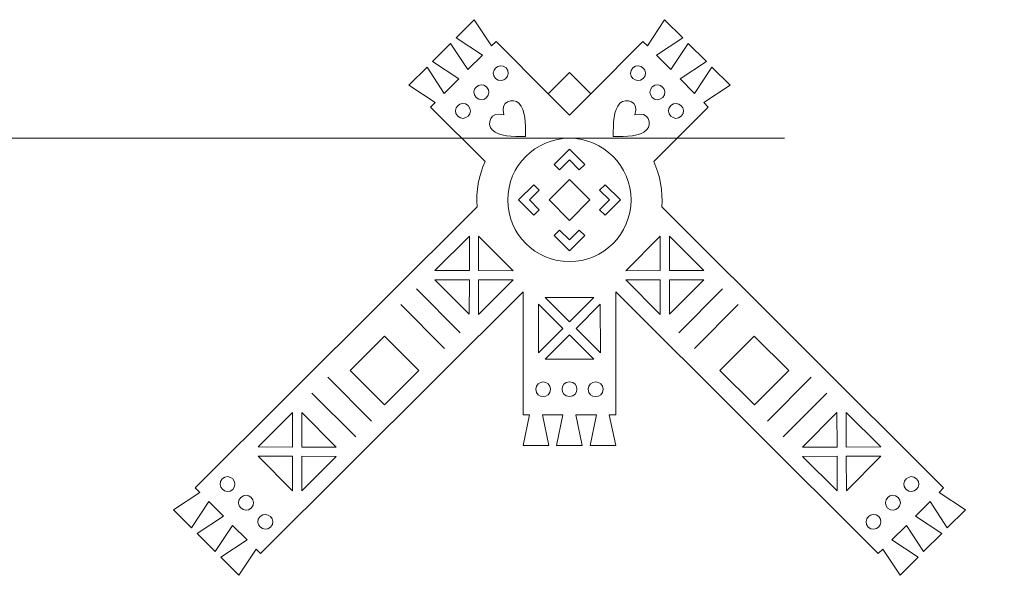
# Model space of a CAD drawing. Header units: millimetres. Extents: x -470 to 529, y -880 to 815.
# Tile 96 of 116: x 358 to 418, y 441 to 475. Entities that reach past the tile are written whole.
import ezdxf

# ---------------------------------------------------------------- set-up
doc = ezdxf.new("R2010")
doc.units = ezdxf.units.MM
doc.header["$MEASUREMENT"] = 0
doc.layers.add('Layer 1', color=7, linetype='Continuous')

msp = doc.modelspace()

# ---------------------------------------------------------------- linework, layer by layer
at = {"layer": 'Layer 1', "lineweight": 9}
for points, knots in [([(391.572, 448.607), (391.572, 448.607), (392.3661, 448.607), (392.3661, 448.607), (392.3661, 448.607), (392.3661, 448.607), (391.9693, 450.5025), (391.9693, 450.5025), (391.9693, 450.5025), (391.9693, 450.5025), (393.2386, 450.5023), (393.2386, 450.5023), (393.2386, 450.5023), (393.2386, 450.5023), (392.842, 448.607), (392.842, 448.607), (392.842, 448.607), (392.842, 448.607), (394.4286, 448.6071), (394.4286, 448.6071), (394.4286, 448.6071), (394.4286, 448.6071), (394.032, 450.5025), (394.032, 450.5025), (394.032, 450.5025), (394.032, 450.5025), (394.4285, 450.5023), (394.4285, 450.5023), (394.4285, 450.5023), (394.4285, 450.5023), (394.4285, 458.0923), (394.4285, 458.0923), (394.4285, 458.0923), (394.4285, 458.0923), (410.614, 441.9482), (410.614, 441.9482), (410.614, 441.9482), (410.614, 441.9482), (410.8942, 442.2291), (410.8942, 442.2291), (410.8942, 442.2291), (410.8942, 442.2291), (411.9561, 440.6097), (411.9561, 440.6097), (411.9561, 440.6097), (411.9561, 440.6097), (413.0766, 441.7332), (413.0766, 441.7332), (413.0766, 441.7332), (413.0766, 441.7332), (411.4545, 442.7909), (411.4545, 442.7909), (411.4545, 442.7909), (411.4545, 442.7909), (412.3508, 443.6895), (412.3508, 443.6895), (412.3508, 443.6895), (412.3508, 443.6895), (413.4127, 442.0701), (413.4127, 442.0701), (413.4127, 442.0701), (413.4127, 442.0701), (414.5334, 443.1937), (414.5334, 443.1937), (414.5334, 443.1937), (414.5334, 443.1937), (412.9112, 444.2513), (412.9112, 444.2513), (412.9112, 444.2513), (412.9112, 444.2513), (413.8076, 445.15), (413.8076, 445.15), (413.8076, 445.15), (413.8076, 445.15), (414.8695, 443.5306), (414.8695, 443.5306), (414.8695, 443.5306), (414.8695, 443.5306), (415.9899, 444.654), (415.9899, 444.654), (415.9899, 444.654), (415.9899, 444.654), (414.3679, 445.7118), (414.3679, 445.7118), (414.3679, 445.7118), (414.3679, 445.7118), (414.6479, 445.9924), (414.6479, 445.9924), (414.6479, 445.9924), (414.6479, 445.9924), (397.2702, 463.3258), (397.2702, 463.3258), (397.2702, 463.3258), (397.3413, 464.3042), (397.1633, 465.2588), (396.7728, 466.115), (396.7728, 466.115), (396.7728, 466.115), (400.1317, 469.478), (400.1317, 469.478), (400.1317, 469.478), (400.1317, 469.478), (399.8517, 469.7588), (399.8517, 469.7588), (399.8517, 469.7588), (399.8517, 469.7588), (401.4737, 470.8165), (401.4737, 470.8165), (401.4737, 470.8165), (401.4737, 470.8165), (400.3531, 471.9399), (400.3531, 471.9399), (400.3531, 471.9399), (400.3531, 471.9399), (399.2912, 470.3206), (399.2912, 470.3206), (399.2912, 470.3206), (399.2912, 470.3206), (398.3949, 471.2192), (398.3949, 471.2192), (398.3949, 471.2192), (398.3949, 471.2192), (400.0169, 472.2769), (400.0169, 472.2769), (400.0169, 472.2769), (400.0169, 472.2769), (398.8965, 473.4003), (398.8965, 473.4003), (398.8965, 473.4003), (398.8965, 473.4003), (397.8346, 471.781), (397.8346, 471.781), (397.8346, 471.781), (397.8346, 471.781), (396.9382, 472.6796), (396.9382, 472.6796), (396.9382, 472.6796), (396.9382, 472.6796), (398.5603, 473.7374), (398.5603, 473.7374), (398.5603, 473.7374), (398.5603, 473.7374), (397.4397, 474.8608), (397.4397, 474.8608), (397.4397, 474.8608), (397.4397, 474.8608), (396.3778, 473.2414), (396.3778, 473.2414), (396.3778, 473.2414), (396.3778, 473.2414), (396.0978, 473.5222), (396.0978, 473.5222), (396.0978, 473.5222), (396.0978, 473.5222), (392.8811, 470.2926), (392.8811, 470.2926), (392.8811, 470.2926), (392.8811, 470.2926), (391.572, 471.5995), (391.572, 471.5995), (391.572, 471.5995), (391.572, 471.5995), (390.2629, 470.2926), (390.2629, 470.2926), (390.2629, 470.2926), (390.2629, 470.2926), (387.0462, 473.5222), (387.0462, 473.5222), (387.0462, 473.5222), (387.0462, 473.5222), (386.7662, 473.2414), (386.7662, 473.2414), (386.7662, 473.2414), (386.7662, 473.2414), (385.7043, 474.8608), (385.7043, 474.8608), (385.7043, 474.8608), (385.7043, 474.8608), (384.5837, 473.7374), (384.5837, 473.7374), (384.5837, 473.7374), (384.5837, 473.7374), (386.2058, 472.6796), (386.2058, 472.6796), (386.2058, 472.6796), (386.2058, 472.6796), (385.3094, 471.781), (385.3094, 471.781), (385.3094, 471.781), (385.3094, 471.781), (384.2475, 473.4003), (384.2475, 473.4003), (384.2475, 473.4003), (384.2475, 473.4003), (383.1271, 472.2769), (383.1271, 472.2769), (383.1271, 472.2769), (383.1271, 472.2769), (384.7491, 471.2192), (384.7491, 471.2192), (384.7491, 471.2192), (384.7491, 471.2192), (383.8528, 470.3206), (383.8528, 470.3206), (383.8528, 470.3206), (383.8528, 470.3206), (382.7909, 471.9399), (382.7909, 471.9399), (382.7909, 471.9399), (382.7909, 471.9399), (381.6703, 470.8165), (381.6703, 470.8165), (381.6703, 470.8165), (381.6703, 470.8165), (383.2923, 469.7588), (383.2923, 469.7588), (383.2923, 469.7588), (383.2923, 469.7588), (383.0123, 469.478), (383.0123, 469.478), (383.0123, 469.478), (383.0123, 469.478), (386.3712, 466.115), (386.3712, 466.115), (386.3712, 466.115), (385.9807, 465.2588), (385.8027, 464.3042), (385.8738, 463.3258), (385.8738, 463.3258), (385.8738, 463.3258), (368.4961, 445.9924), (368.4961, 445.9924), (368.4961, 445.9924), (368.4961, 445.9924), (368.7761, 445.7118), (368.7761, 445.7118), (368.7761, 445.7118), (368.7761, 445.7118), (367.1541, 444.654), (367.1541, 444.654), (367.1541, 444.654), (367.1541, 444.654), (368.2745, 443.5306), (368.2745, 443.5306), (368.2745, 443.5306), (368.2745, 443.5306), (369.3364, 445.15), (369.3364, 445.15), (369.3364, 445.15), (369.3364, 445.15), (370.2328, 444.2513), (370.2328, 444.2513), (370.2328, 444.2513), (370.2328, 444.2513), (368.6106, 443.1937), (368.6106, 443.1937), (368.6106, 443.1937), (368.6106, 443.1937), (369.7313, 442.0701), (369.7313, 442.0701), (369.7313, 442.0701), (369.7313, 442.0701), (370.7932, 443.6895), (370.7932, 443.6895), (370.7932, 443.6895), (370.7932, 443.6895), (371.6895, 442.7909), (371.6895, 442.7909), (371.6895, 442.7909), (371.6895, 442.7909), (370.0674, 441.7332), (370.0674, 441.7332), (370.0674, 441.7332), (370.0674, 441.7332), (371.1879, 440.6097), (371.1879, 440.6097), (371.1879, 440.6097), (371.1879, 440.6097), (372.2498, 442.2291), (372.2498, 442.2291), (372.2498, 442.2291), (372.2498, 442.2291), (372.53, 441.9482), (372.53, 441.9482), (372.53, 441.9482), (372.53, 441.9482), (388.7155, 458.0923), (388.7155, 458.0923), (388.7155, 458.0923), (388.7155, 458.0923), (388.7155, 450.5023), (388.7155, 450.5023), (388.7155, 450.5023), (388.7155, 450.5023), (389.112, 450.5025), (389.112, 450.5025), (389.112, 450.5025), (389.112, 450.5025), (388.7154, 448.6071), (388.7154, 448.6071), (388.7154, 448.6071), (388.7154, 448.6071), (390.302, 448.607), (390.302, 448.607), (390.302, 448.607), (390.302, 448.607), (389.9054, 450.5023), (389.9054, 450.5023), (389.9054, 450.5023), (389.9054, 450.5023), (391.1747, 450.5025), (391.1747, 450.5025), (391.1747, 450.5025), (391.1747, 450.5025), (390.7779, 448.607), (390.7779, 448.607), (390.7779, 448.607), (390.7779, 448.607), (391.572, 448.607), (391.572, 448.607)], [0, 0, 0, 0, 0.0123457, 0.0123457, 0.0123457, 0.0123457, 0.0246914, 0.0246914, 0.0246914, 0.0246914, 0.037037, 0.037037, 0.037037, 0.037037, 0.0493827, 0.0493827, 0.0493827, 0.0493827, 0.0617284, 0.0617284, 0.0617284, 0.0617284, 0.0740741, 0.0740741, 0.0740741, 0.0740741, 0.0864198, 0.0864198, 0.0864198, 0.0864198, 0.0987654, 0.0987654, 0.0987654, 0.0987654, 0.1111111, 0.1111111, 0.1111111, 0.1111111, 0.1234568, 0.1234568, 0.1234568, 0.1234568, 0.1358025, 0.1358025, 0.1358025, 0.1358025, 0.1481481, 0.1481481, 0.1481481, 0.1481481, 0.1604938, 0.1604938, 0.1604938, 0.1604938, 0.1728395, 0.1728395, 0.1728395, 0.1728395, 0.1851852, 0.1851852, 0.1851852, 0.1851852, 0.1975309, 0.1975309, 0.1975309, 0.1975309, 0.2098765, 0.2098765, 0.2098765, 0.2098765, 0.2222222, 0.2222222, 0.2222222, 0.2222222, 0.2345679, 0.2345679, 0.2345679, 0.2345679, 0.2469136, 0.2469136, 0.2469136, 0.2469136, 0.2592593, 0.2592593, 0.2592593, 0.2592593, 0.2716049, 0.2716049, 0.2716049, 0.2716049, 0.2839506, 0.2839506, 0.2839506, 0.2839506, 0.2962963, 0.2962963, 0.2962963, 0.2962963, 0.308642, 0.308642, 0.308642, 0.308642, 0.3209877, 0.3209877, 0.3209877, 0.3209877, 0.3333333, 0.3333333, 0.3333333, 0.3333333, 0.345679, 0.345679, 0.345679, 0.345679, 0.3580247, 0.3580247, 0.3580247, 0.3580247, 0.3703704, 0.3703704, 0.3703704, 0.3703704, 0.382716, 0.382716, 0.382716, 0.382716, 0.3950617, 0.3950617, 0.3950617, 0.3950617, 0.4074074, 0.4074074, 0.4074074, 0.4074074, 0.4197531, 0.4197531, 0.4197531, 0.4197531, 0.4320988, 0.4320988, 0.4320988, 0.4320988, 0.4444444, 0.4444444, 0.4444444, 0.4444444, 0.4567901, 0.4567901, 0.4567901, 0.4567901, 0.4691358, 0.4691358, 0.4691358, 0.4691358, 0.4814815, 0.4814815, 0.4814815, 0.4814815, 0.4938272, 0.4938272, 0.4938272, 0.4938272, 0.5061728, 0.5061728, 0.5061728, 0.5061728, 0.5185185, 0.5185185, 0.5185185, 0.5185185, 0.5308642, 0.5308642, 0.5308642, 0.5308642, 0.5432099, 0.5432099, 0.5432099, 0.5432099, 0.5555556, 0.5555556, 0.5555556, 0.5555556, 0.5679012, 0.5679012, 0.5679012, 0.5679012, 0.5802469, 0.5802469, 0.5802469, 0.5802469, 0.5925926, 0.5925926, 0.5925926, 0.5925926, 0.6049383, 0.6049383, 0.6049383, 0.6049383, 0.617284, 0.617284, 0.617284, 0.617284, 0.6296296, 0.6296296, 0.6296296, 0.6296296, 0.6419753, 0.6419753, 0.6419753, 0.6419753, 0.654321, 0.654321, 0.654321, 0.654321, 0.6666667, 0.6666667, 0.6666667, 0.6666667, 0.6790123, 0.6790123, 0.6790123, 0.6790123, 0.691358, 0.691358, 0.691358, 0.691358, 0.7037037, 0.7037037, 0.7037037, 0.7037037, 0.7160494, 0.7160494, 0.7160494, 0.7160494, 0.7283951, 0.7283951, 0.7283951, 0.7283951, 0.7407407, 0.7407407, 0.7407407, 0.7407407, 0.7530864, 0.7530864, 0.7530864, 0.7530864, 0.7654321, 0.7654321, 0.7654321, 0.7654321, 0.7777778, 0.7777778, 0.7777778, 0.7777778, 0.7901235, 0.7901235, 0.7901235, 0.7901235, 0.8024691, 0.8024691, 0.8024691, 0.8024691, 0.8148148, 0.8148148, 0.8148148, 0.8148148, 0.8271605, 0.8271605, 0.8271605, 0.8271605, 0.8395062, 0.8395062, 0.8395062, 0.8395062, 0.8518519, 0.8518519, 0.8518519, 0.8518519, 0.8641975, 0.8641975, 0.8641975, 0.8641975, 0.8765432, 0.8765432, 0.8765432, 0.8765432, 0.8888889, 0.8888889, 0.8888889, 0.8888889, 0.9012346, 0.9012346, 0.9012346, 0.9012346, 0.9135802, 0.9135802, 0.9135802, 0.9135802, 0.9259259, 0.9259259, 0.9259259, 0.9259259, 0.9382716, 0.9382716, 0.9382716, 0.9382716, 0.9506173, 0.9506173, 0.9506173, 0.9506173, 0.962963, 0.962963, 0.962963, 0.962963, 0.9753086, 0.9753086, 0.9753086, 0.9753086, 1, 1, 1, 1]), ([(387.0155, 471.2404), (386.5899, 471.6649), (387.2347, 472.3113), (387.6603, 471.8869), (387.6603, 471.8869), (388.0858, 471.4624), (387.441, 470.816), (387.0155, 471.2404)], [0, 0, 0, 0, 0.3333333, 0.3333333, 0.3333333, 0.3333333, 1, 1, 1, 1]), ([(396.1285, 471.2404), (396.5541, 471.6649), (395.9093, 472.3113), (395.4837, 471.8869), (395.4837, 471.8869), (395.0582, 471.4624), (395.703, 470.816), (396.1285, 471.2404)], [0, 0, 0, 0, 0.3333333, 0.3333333, 0.3333333, 0.3333333, 1, 1, 1, 1]), ([(385.821, 470.0657), (385.3957, 470.4902), (386.0404, 471.1365), (386.4659, 470.7121), (386.4659, 470.7121), (386.8915, 470.2876), (386.2468, 469.6411), (385.821, 470.0657)], [0, 0, 0, 0, 0.3333333, 0.3333333, 0.3333333, 0.3333333, 1, 1, 1, 1]), ([(397.323, 470.0657), (397.7483, 470.4902), (397.1036, 471.1365), (396.6781, 470.7121), (396.6781, 470.7121), (396.2525, 470.2876), (396.8972, 469.6411), (397.323, 470.0657)], [0, 0, 0, 0, 0.3333333, 0.3333333, 0.3333333, 0.3333333, 1, 1, 1, 1]), ([(384.6808, 468.9163), (384.2554, 469.3408), (384.9001, 469.9871), (385.3256, 469.5627), (385.3256, 469.5627), (385.7512, 469.1382), (385.1065, 468.4917), (384.6808, 468.9163)], [0, 0, 0, 0, 0.3333333, 0.3333333, 0.3333333, 0.3333333, 1, 1, 1, 1]), ([(387.5319, 468.989), (387.2483, 469.8418), (388.0945, 470.0718), (388.4577, 469.7081), (388.4577, 469.7081), (388.8687, 469.2965), (388.8681, 468.474), (388.8675, 467.6516), (388.8675, 467.6516), (388.045, 467.6521), (387.2225, 467.6528), (386.8116, 468.0643), (386.8116, 468.0643), (386.4484, 468.428), (386.6795, 469.274), (387.5319, 468.989)], [0, 0, 0, 0, 0.2, 0.2, 0.2, 0.2, 0.4, 0.4, 0.4, 0.4, 0.6, 0.6, 0.6, 0.6, 1, 1, 1, 1]), ([(395.6121, 468.989), (395.8957, 469.8418), (395.0495, 470.0718), (394.6863, 469.7081), (394.6863, 469.7081), (394.2753, 469.2965), (394.2759, 468.474), (394.2765, 467.6516), (394.2765, 467.6516), (395.099, 467.6521), (395.9215, 467.6528), (396.3324, 468.0643), (396.3324, 468.0643), (396.6956, 468.428), (396.4645, 469.274), (395.6121, 468.989)], [0, 0, 0, 0, 0.2, 0.2, 0.2, 0.2, 0.4, 0.4, 0.4, 0.4, 0.6, 0.6, 0.6, 0.6, 1, 1, 1, 1]), ([(398.4632, 468.9163), (398.8886, 469.3408), (398.2439, 469.9871), (397.8184, 469.5627), (397.8184, 469.5627), (397.3928, 469.1382), (398.0375, 468.4917), (398.4632, 468.9163)], [0, 0, 0, 0, 0.3333333, 0.3333333, 0.3333333, 0.3333333, 1, 1, 1, 1]), ([(391.572, 466.8855), (391.572, 466.8855), (392.5143, 465.9443), (392.5143, 465.9443), (392.5143, 465.9443), (392.5143, 465.9443), (392.1778, 465.6076), (392.1778, 465.6076), (392.1778, 465.6076), (392.1778, 465.6076), (391.572, 466.2123), (391.572, 466.2123), (391.572, 466.2123), (391.572, 466.2123), (390.9662, 465.6076), (390.9662, 465.6076), (390.9662, 465.6076), (390.9662, 465.6076), (390.6297, 465.9443), (390.6297, 465.9443), (390.6297, 465.9443), (390.6297, 465.9443), (391.572, 466.8855), (391.572, 466.8855)], [0, 0, 0, 0, 0.1428571, 0.1428571, 0.1428571, 0.1428571, 0.2857143, 0.2857143, 0.2857143, 0.2857143, 0.4285714, 0.4285714, 0.4285714, 0.4285714, 0.5714286, 0.5714286, 0.5714286, 0.5714286, 0.7142857, 0.7142857, 0.7142857, 0.7142857, 1, 1, 1, 1]), ([(389.3739, 462.8049), (389.3739, 462.8049), (389.7106, 463.1414), (389.7106, 463.1414), (389.7106, 463.1414), (389.7106, 463.1414), (389.1054, 463.7466), (389.1054, 463.7466), (389.1054, 463.7466), (389.1054, 463.7466), (389.7106, 464.352), (389.7106, 464.352), (389.7106, 464.352), (389.7106, 464.352), (389.374, 464.6885), (389.374, 464.6885), (389.374, 464.6885), (389.374, 464.6885), (388.4322, 463.7466), (388.4322, 463.7466), (388.4322, 463.7466), (388.4322, 463.7466), (389.3739, 462.8049), (389.3739, 462.8049)], [0, 0, 0, 0, 0.1428571, 0.1428571, 0.1428571, 0.1428571, 0.2857143, 0.2857143, 0.2857143, 0.2857143, 0.4285714, 0.4285714, 0.4285714, 0.4285714, 0.5714286, 0.5714286, 0.5714286, 0.5714286, 0.7142857, 0.7142857, 0.7142857, 0.7142857, 1, 1, 1, 1]), ([(391.572, 465.0028), (391.572, 465.0028), (392.8282, 463.7466), (392.8282, 463.7466), (392.8282, 463.7466), (392.8282, 463.7466), (391.572, 462.4905), (391.572, 462.4905), (391.572, 462.4905), (391.572, 462.4905), (390.3158, 463.7466), (390.3158, 463.7466), (390.3158, 463.7466), (390.3158, 463.7466), (391.572, 465.0028), (391.572, 465.0028)], [0, 0, 0, 0, 0.2, 0.2, 0.2, 0.2, 0.4, 0.4, 0.4, 0.4, 0.6, 0.6, 0.6, 0.6, 1, 1, 1, 1]), ([(393.7701, 462.8049), (393.7701, 462.8049), (393.4334, 463.1414), (393.4334, 463.1414), (393.4334, 463.1414), (393.4334, 463.1414), (394.0386, 463.7466), (394.0386, 463.7466), (394.0386, 463.7466), (394.0386, 463.7466), (393.4334, 464.352), (393.4334, 464.352), (393.4334, 464.352), (393.4334, 464.352), (393.77, 464.6885), (393.77, 464.6885), (393.77, 464.6885), (393.77, 464.6885), (394.7118, 463.7466), (394.7118, 463.7466), (394.7118, 463.7466), (394.7118, 463.7466), (393.7701, 462.8049), (393.7701, 462.8049)], [0, 0, 0, 0, 0.1428571, 0.1428571, 0.1428571, 0.1428571, 0.2857143, 0.2857143, 0.2857143, 0.2857143, 0.4285714, 0.4285714, 0.4285714, 0.4285714, 0.5714286, 0.5714286, 0.5714286, 0.5714286, 0.7142857, 0.7142857, 0.7142857, 0.7142857, 1, 1, 1, 1]), ([(385.4, 459.3905), (385.4, 459.3905), (385.4025, 461.5122), (385.4025, 461.5122), (385.4025, 461.5122), (385.4025, 461.5122), (383.2785, 459.393), (383.2785, 459.393), (383.2785, 459.393), (383.2785, 459.393), (385.4, 459.3905), (385.4, 459.3905)], [0, 0, 0, 0, 0.25, 0.25, 0.25, 0.25, 0.5, 0.5, 0.5, 0.5, 1, 1, 1, 1]), ([(385.9714, 459.3899), (385.9714, 459.3899), (388.0928, 459.3874), (388.0928, 459.3874), (388.0928, 459.3874), (388.0928, 459.3874), (385.9738, 461.5114), (385.9738, 461.5114), (385.9738, 461.5114), (385.9738, 461.5114), (385.9714, 459.3899), (385.9714, 459.3899)], [0, 0, 0, 0, 0.25, 0.25, 0.25, 0.25, 0.5, 0.5, 0.5, 0.5, 1, 1, 1, 1]), ([(391.572, 460.6078), (391.572, 460.6078), (392.5142, 461.549), (392.5142, 461.549), (392.5142, 461.549), (392.5142, 461.549), (392.1777, 461.8856), (392.1777, 461.8856), (392.1777, 461.8856), (392.1777, 461.8856), (391.572, 461.281), (391.572, 461.281), (391.572, 461.281), (391.572, 461.281), (390.9663, 461.8856), (390.9663, 461.8856), (390.9663, 461.8856), (390.9663, 461.8856), (390.6298, 461.549), (390.6298, 461.549), (390.6298, 461.549), (390.6298, 461.549), (391.572, 460.6078), (391.572, 460.6078)], [0, 0, 0, 0, 0.1428571, 0.1428571, 0.1428571, 0.1428571, 0.2857143, 0.2857143, 0.2857143, 0.2857143, 0.4285714, 0.4285714, 0.4285714, 0.4285714, 0.5714286, 0.5714286, 0.5714286, 0.5714286, 0.7142857, 0.7142857, 0.7142857, 0.7142857, 1, 1, 1, 1]), ([(397.1726, 459.3899), (397.1726, 459.3899), (395.0512, 459.3874), (395.0512, 459.3874), (395.0512, 459.3874), (395.0512, 459.3874), (397.1702, 461.5114), (397.1702, 461.5114), (397.1702, 461.5114), (397.1702, 461.5114), (397.1726, 459.3899), (397.1726, 459.3899)], [0, 0, 0, 0, 0.25, 0.25, 0.25, 0.25, 0.5, 0.5, 0.5, 0.5, 1, 1, 1, 1]), ([(397.744, 459.3905), (397.744, 459.3905), (397.7415, 461.5122), (397.7415, 461.5122), (397.7415, 461.5122), (397.7415, 461.5122), (399.8655, 459.393), (399.8655, 459.393), (399.8655, 459.393), (399.8655, 459.393), (397.744, 459.3905), (397.744, 459.3905)], [0, 0, 0, 0, 0.25, 0.25, 0.25, 0.25, 0.5, 0.5, 0.5, 0.5, 1, 1, 1, 1]), ([(385.3994, 458.8193), (385.3994, 458.8193), (383.2779, 458.8218), (383.2779, 458.8218), (383.2779, 458.8218), (383.2779, 458.8218), (385.3969, 456.6979), (385.3969, 456.6979), (385.3969, 456.6979), (385.3969, 456.6979), (385.3994, 458.8193), (385.3994, 458.8193)], [0, 0, 0, 0, 0.25, 0.25, 0.25, 0.25, 0.5, 0.5, 0.5, 0.5, 1, 1, 1, 1]), ([(385.9705, 458.8186), (385.9705, 458.8186), (385.9682, 456.6971), (385.9682, 456.6971), (385.9682, 456.6971), (385.9682, 456.6971), (388.0922, 458.8162), (388.0922, 458.8162), (388.0922, 458.8162), (388.0922, 458.8162), (385.9705, 458.8186), (385.9705, 458.8186)], [0, 0, 0, 0, 0.25, 0.25, 0.25, 0.25, 0.5, 0.5, 0.5, 0.5, 1, 1, 1, 1]), ([(397.1735, 458.8186), (397.1735, 458.8186), (397.1758, 456.6971), (397.1758, 456.6971), (397.1758, 456.6971), (397.1758, 456.6971), (395.0518, 458.8162), (395.0518, 458.8162), (395.0518, 458.8162), (395.0518, 458.8162), (397.1735, 458.8186), (397.1735, 458.8186)], [0, 0, 0, 0, 0.25, 0.25, 0.25, 0.25, 0.5, 0.5, 0.5, 0.5, 1, 1, 1, 1]), ([(397.7446, 458.8193), (397.7446, 458.8193), (399.8661, 458.8218), (399.8661, 458.8218), (399.8661, 458.8218), (399.8661, 458.8218), (397.7471, 456.6979), (397.7471, 456.6979), (397.7471, 456.6979), (397.7471, 456.6979), (397.7446, 458.8193), (397.7446, 458.8193)], [0, 0, 0, 0, 0.25, 0.25, 0.25, 0.25, 0.5, 0.5, 0.5, 0.5, 1, 1, 1, 1]), ([(391.1672, 455.83), (391.1672, 455.83), (389.6668, 454.33), (389.6668, 454.33), (389.6668, 454.33), (389.6668, 454.33), (389.6673, 457.3303), (389.6673, 457.3303), (389.6673, 457.3303), (389.6673, 457.3303), (391.1672, 455.83), (391.1672, 455.83)], [0, 0, 0, 0, 0.25, 0.25, 0.25, 0.25, 0.5, 0.5, 0.5, 0.5, 1, 1, 1, 1]), ([(391.572, 457.7339), (391.572, 457.7339), (393.0728, 457.7341), (393.0728, 457.7341), (393.0728, 457.7341), (393.0728, 457.7341), (391.572, 456.2329), (391.572, 456.2329), (391.572, 456.2329), (391.572, 456.2329), (390.0712, 457.7341), (390.0712, 457.7341), (390.0712, 457.7341), (390.0712, 457.7341), (391.572, 457.7339), (391.572, 457.7339)], [0, 0, 0, 0, 0.2, 0.2, 0.2, 0.2, 0.4, 0.4, 0.4, 0.4, 0.6, 0.6, 0.6, 0.6, 1, 1, 1, 1]), ([(391.9768, 455.83), (391.9768, 455.83), (393.4772, 454.33), (393.4772, 454.33), (393.4772, 454.33), (393.4772, 454.33), (393.4767, 457.3303), (393.4767, 457.3303), (393.4767, 457.3303), (393.4767, 457.3303), (391.9768, 455.83), (391.9768, 455.83)], [0, 0, 0, 0, 0.25, 0.25, 0.25, 0.25, 0.5, 0.5, 0.5, 0.5, 1, 1, 1, 1]), ([(391.572, 453.9258), (391.572, 453.9258), (393.0732, 453.926), (393.0732, 453.926), (393.0732, 453.926), (393.0732, 453.926), (391.572, 455.4269), (391.572, 455.4269), (391.572, 455.4269), (391.572, 455.4269), (390.0708, 453.926), (390.0708, 453.926), (390.0708, 453.926), (390.0708, 453.926), (391.572, 453.9258), (391.572, 453.9258)], [0, 0, 0, 0, 0.2, 0.2, 0.2, 0.2, 0.4, 0.4, 0.4, 0.4, 0.6, 0.6, 0.6, 0.6, 1, 1, 1, 1]), ([(380.1737, 455.3586), (380.1737, 455.3586), (382.2917, 453.2352), (382.2917, 453.2352), (382.2917, 453.2352), (382.2917, 453.2352), (380.1676, 451.1166), (380.1676, 451.1166), (380.1676, 451.1166), (380.1676, 451.1166), (378.0497, 453.2401), (378.0497, 453.2401), (378.0497, 453.2401), (378.0497, 453.2401), (380.1737, 455.3586), (380.1737, 455.3586)], [0, 0, 0, 0, 0.2, 0.2, 0.2, 0.2, 0.4, 0.4, 0.4, 0.4, 0.6, 0.6, 0.6, 0.6, 1, 1, 1, 1]), ([(402.9703, 455.3586), (402.9703, 455.3586), (400.8523, 453.2352), (400.8523, 453.2352), (400.8523, 453.2352), (400.8523, 453.2352), (402.9764, 451.1166), (402.9764, 451.1166), (402.9764, 451.1166), (402.9764, 451.1166), (405.0943, 453.2401), (405.0943, 453.2401), (405.0943, 453.2401), (405.0943, 453.2401), (402.9703, 455.3586), (402.9703, 455.3586)], [0, 0, 0, 0, 0.2, 0.2, 0.2, 0.2, 0.4, 0.4, 0.4, 0.4, 0.6, 0.6, 0.6, 0.6, 1, 1, 1, 1]), ([(389.4954, 452.0803), (389.4954, 451.4794), (390.4084, 451.4793), (390.4085, 452.0804), (390.4085, 452.0804), (390.4086, 452.6813), (389.4954, 452.6817), (389.4954, 452.0803)], [0, 0, 0, 0, 0.3333333, 0.3333333, 0.3333333, 0.3333333, 1, 1, 1, 1]), ([(391.572, 452.5268), (392.1817, 452.5281), (392.1839, 451.6252), (391.572, 451.6252), (391.572, 451.6252), (390.9601, 451.6252), (390.9623, 452.5281), (391.572, 452.5268)], [0, 0, 0, 0, 0.3333333, 0.3333333, 0.3333333, 0.3333333, 1, 1, 1, 1]), ([(393.6486, 452.0803), (393.6486, 451.4794), (392.7356, 451.4793), (392.7355, 452.0804), (392.7355, 452.0804), (392.7354, 452.6813), (393.6486, 452.6817), (393.6486, 452.0803)], [0, 0, 0, 0, 0.3333333, 0.3333333, 0.3333333, 0.3333333, 1, 1, 1, 1]), ([(374.4999, 448.5186), (374.4999, 448.5186), (372.3783, 448.5216), (372.3783, 448.5216), (372.3783, 448.5216), (372.3783, 448.5216), (374.5029, 450.64), (374.5029, 450.64), (374.5029, 450.64), (374.5029, 450.64), (374.4999, 448.5186), (374.4999, 448.5186)], [0, 0, 0, 0, 0.25, 0.25, 0.25, 0.25, 0.5, 0.5, 0.5, 0.5, 1, 1, 1, 1]), ([(375.0711, 448.5177), (375.0711, 448.5177), (375.0739, 450.6393), (375.0739, 450.6393), (375.0739, 450.6393), (375.0739, 450.6393), (377.1926, 448.5148), (377.1926, 448.5148), (377.1926, 448.5148), (377.1926, 448.5148), (375.0711, 448.5177), (375.0711, 448.5177)], [0, 0, 0, 0, 0.25, 0.25, 0.25, 0.25, 0.5, 0.5, 0.5, 0.5, 1, 1, 1, 1]), ([(408.0729, 448.5177), (408.0729, 448.5177), (408.0701, 450.6393), (408.0701, 450.6393), (408.0701, 450.6393), (408.0701, 450.6393), (405.9514, 448.5148), (405.9514, 448.5148), (405.9514, 448.5148), (405.9514, 448.5148), (408.0729, 448.5177), (408.0729, 448.5177)], [0, 0, 0, 0, 0.25, 0.25, 0.25, 0.25, 0.5, 0.5, 0.5, 0.5, 1, 1, 1, 1]), ([(408.6441, 448.5186), (408.6441, 448.5186), (410.7657, 448.5216), (410.7657, 448.5216), (410.7657, 448.5216), (410.7657, 448.5216), (408.6411, 450.64), (408.6411, 450.64), (408.6411, 450.64), (408.6411, 450.64), (408.6441, 448.5186), (408.6441, 448.5186)], [0, 0, 0, 0, 0.25, 0.25, 0.25, 0.25, 0.5, 0.5, 0.5, 0.5, 1, 1, 1, 1]), ([(374.4991, 447.9474), (374.4991, 447.9474), (374.496, 445.8257), (374.496, 445.8257), (374.496, 445.8257), (374.496, 445.8257), (372.3775, 447.9502), (372.3775, 447.9502), (372.3775, 447.9502), (372.3775, 447.9502), (374.4991, 447.9474), (374.4991, 447.9474)], [0, 0, 0, 0, 0.25, 0.25, 0.25, 0.25, 0.5, 0.5, 0.5, 0.5, 1, 1, 1, 1]), ([(375.0702, 447.9465), (375.0702, 447.9465), (377.1918, 447.9436), (377.1918, 447.9436), (377.1918, 447.9436), (377.1918, 447.9436), (375.0673, 445.8251), (375.0673, 445.8251), (375.0673, 445.8251), (375.0673, 445.8251), (375.0702, 447.9465), (375.0702, 447.9465)], [0, 0, 0, 0, 0.25, 0.25, 0.25, 0.25, 0.5, 0.5, 0.5, 0.5, 1, 1, 1, 1]), ([(408.0738, 447.9465), (408.0738, 447.9465), (405.9522, 447.9436), (405.9522, 447.9436), (405.9522, 447.9436), (405.9522, 447.9436), (408.0767, 445.8251), (408.0767, 445.8251), (408.0767, 445.8251), (408.0767, 445.8251), (408.0738, 447.9465), (408.0738, 447.9465)], [0, 0, 0, 0, 0.25, 0.25, 0.25, 0.25, 0.5, 0.5, 0.5, 0.5, 1, 1, 1, 1]), ([(408.6449, 447.9474), (408.6449, 447.9474), (408.648, 445.8257), (408.648, 445.8257), (408.648, 445.8257), (408.648, 445.8257), (410.7665, 447.9502), (410.7665, 447.9502), (410.7665, 447.9502), (410.7665, 447.9502), (408.6449, 447.9474), (408.6449, 447.9474)], [0, 0, 0, 0, 0.25, 0.25, 0.25, 0.25, 0.5, 0.5, 0.5, 0.5, 1, 1, 1, 1]), ([(370.1645, 446.5542), (369.739, 446.1298), (370.3837, 445.4833), (370.8094, 445.9078), (370.8094, 445.9078), (371.2349, 446.332), (370.5902, 446.9789), (370.1645, 446.5542)], [0, 0, 0, 0, 0.3333333, 0.3333333, 0.3333333, 0.3333333, 1, 1, 1, 1]), ([(412.9795, 446.5542), (413.405, 446.1298), (412.7603, 445.4833), (412.3346, 445.9078), (412.3346, 445.9078), (411.9091, 446.332), (412.5538, 446.9789), (412.9795, 446.5542)], [0, 0, 0, 0, 0.3333333, 0.3333333, 0.3333333, 0.3333333, 1, 1, 1, 1]), ([(371.3048, 445.4048), (370.8791, 444.9802), (371.5244, 444.3339), (371.9497, 444.7584), (371.9497, 444.7584), (372.375, 445.1829), (371.7304, 445.8293), (371.3048, 445.4048)], [0, 0, 0, 0, 0.3333333, 0.3333333, 0.3333333, 0.3333333, 1, 1, 1, 1]), ([(411.8392, 445.4048), (412.2649, 444.9802), (411.6196, 444.3339), (411.1943, 444.7584), (411.1943, 444.7584), (410.769, 445.1829), (411.4136, 445.8293), (411.8392, 445.4048)], [0, 0, 0, 0, 0.3333333, 0.3333333, 0.3333333, 0.3333333, 1, 1, 1, 1]), ([(372.4991, 444.2301), (372.0737, 443.8055), (372.7185, 443.1593), (373.144, 443.5837), (373.144, 443.5837), (373.5694, 444.008), (372.9248, 444.6545), (372.4991, 444.2301)], [0, 0, 0, 0, 0.3333333, 0.3333333, 0.3333333, 0.3333333, 1, 1, 1, 1]), ([(410.6449, 444.2301), (411.0703, 443.8055), (410.4255, 443.1593), (410, 443.5837), (410, 443.5837), (409.5746, 444.008), (410.2192, 444.6545), (410.6449, 444.2301)], [0, 0, 0, 0, 0.3333333, 0.3333333, 0.3333333, 0.3333333, 1, 1, 1, 1])]:
    msp.add_open_spline(points, degree=3, knots=knots, dxfattribs=at)
at = {"layer": 'Layer 1', "color": 240, "lineweight": 9}
for points, knots in [([(392.8811, 470.2926), (392.8811, 470.2926), (391.572, 468.9848), (391.572, 468.9848), (391.572, 468.9848), (391.572, 468.9848), (390.2629, 470.2926), (390.2629, 470.2926)], [0, 0, 0, 0, 0.3333333, 0.3333333, 0.3333333, 0.3333333, 1, 1, 1, 1]), ([(332.7363, 467.5474), (334.8364, 467.5474), (336.538, 465.8458), (336.538, 463.7467), (336.538, 463.7467), (336.538, 461.6477), (334.8364, 459.9461), (332.7362, 459.9461), (332.7362, 459.9461), (330.636, 459.9461), (328.9344, 461.6477), (328.9344, 463.7467), (328.9344, 463.7467), (328.9344, 465.8458), (330.636, 467.5474), (332.7362, 467.5474), (395.7422, 467.5474), (206.7303, 467.5474), (332.7363, 467.5474)], [0, 0, 0, 0, 0.2, 0.2, 0.2, 0.2, 0.4, 0.4, 0.4, 0.4, 0.6, 0.6, 0.6, 0.6, 1, 1, 1, 1.0001, 1.0001, 1.0001, 1.0001]), ([(391.5721, 467.5474), (393.6722, 467.5474), (395.3738, 465.8458), (395.3738, 463.7467), (395.3738, 463.7467), (395.3738, 461.6477), (393.6722, 459.9461), (391.572, 459.9461), (391.572, 459.9461), (389.4718, 459.9461), (387.7702, 461.6477), (387.7702, 463.7467), (387.7702, 463.7467), (387.7702, 465.8458), (389.4718, 467.5474), (391.572, 467.5474), (454.578, 467.5474), (265.5661, 467.5474), (391.5721, 467.5474)], [0, 0, 0, 0, 0.2, 0.2, 0.2, 0.2, 0.4, 0.4, 0.4, 0.4, 0.6, 0.6, 0.6, 0.6, 1, 1, 1, 1.0001, 1.0001, 1.0001, 1.0001])]:
    msp.add_open_spline(points, degree=3, knots=knots, dxfattribs=at)
for points in [[(384.8343, 455.5661), (384.8343, 455.5661), (382.1377, 458.2695), (382.1377, 458.2695)], [(398.3097, 455.5661), (398.3097, 455.5661), (401.0063, 458.2695), (401.0063, 458.2695)], [(383.8613, 454.5957), (383.8613, 454.5957), (381.1648, 457.2991), (381.1648, 457.2991)], [(399.2827, 454.5957), (399.2827, 454.5957), (401.9792, 457.2991), (401.9792, 457.2991)], [(379.3654, 450.1112), (379.3654, 450.1112), (376.6689, 452.8146), (376.6689, 452.8146)], [(403.7786, 450.1112), (403.7786, 450.1112), (406.4751, 452.8146), (406.4751, 452.8146)], [(378.3925, 449.1408), (378.3925, 449.1408), (375.696, 451.8443), (375.696, 451.8443)], [(404.7515, 449.1408), (404.7515, 449.1408), (407.448, 451.8443), (407.448, 451.8443)]]:
    msp.add_open_spline(points, degree=3, dxfattribs=at)

doc.saveas('drawing.dxf')
